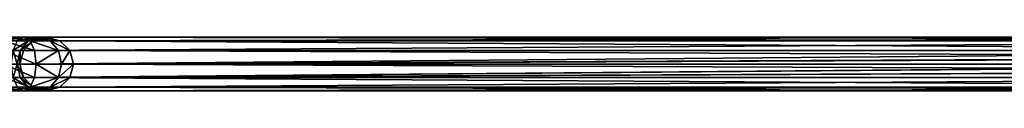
# Model space of a CAD drawing. Extents: x 1 to 199, y -10 to 2.
# Tile 209 of 256: x 35.325 to 44.462, y -4.405 to -3.905. Entities that reach past the tile are written whole.
import ezdxf

# ---------------------------------------------------------------- set-up
doc = ezdxf.new("R2010")
doc.units = 0
doc.header["$LTSCALE"] = 2.54
doc.layers.get('0').update_dxf_attribs({"color": 13, "linetype": 'CONTINUOUS'})

# ---------------------------------------------------------------- blocks, each defined once
blk = doc.blocks.new('SLING-V-10355_STL')
at = {"color": 0}
for p, q in [((35.1778, -3.9047, 130.4285), (35.3629, -3.9047, 130.3832)), ((35.1778, -3.9047, 130.4285), (35.3629, -3.9047, 130.3832)), ((35.3051, -3.9382, 130.2723), (35.3629, -3.9047, 130.3832)), ((35.3051, -3.9382, 130.2723), (35.3629, -3.9047, 130.3832)), ((35.3629, -3.9047, 130.3832), (35.506, -3.9047, 130.2573)), ((35.3629, -3.9047, 130.3832), (35.506, -3.9047, 130.2573)), ((35.3629, -3.9047, 130.3832), (35.4207, -3.9382, 130.494)), ((35.3629, -3.9047, 130.3832), (35.4207, -3.9382, 130.494)), ((35.4034, -3.9382, 130.1858), (35.506, -3.9047, 130.2573)), ((35.4034, -3.9382, 130.1858), (35.506, -3.9047, 130.2573)), ((35.5746, -3.9047, 130.0795), (35.4506, -3.9382, 130.0636)), ((35.5746, -3.9047, 130.0795), (35.4506, -3.9382, 130.0636)), ((35.506, -3.9047, 130.2573), (35.5746, -3.9047, 130.0795)), ((35.506, -3.9047, 130.2573), (35.5746, -3.9047, 130.0795)), ((35.506, -3.9047, 130.2573), (35.6085, -3.9382, 130.3288)), ((35.506, -3.9047, 130.2573), (35.6085, -3.9382, 130.3288)), ((35.6986, -3.9382, 130.0954), (35.5746, -3.9047, 130.0795)), ((50.4094, -3.9047, 14.571), (35.5746, -3.9047, 130.0795)), ((35.6986, -3.9382, 130.0954), (35.5746, -3.9047, 130.0795)), ((50.4094, -3.9047, 14.571), (35.5746, -3.9047, 130.0795)), ((35.1778, -3.9382, 130.5535), (35.4207, -3.9382, 130.494)), ((35.1778, -3.9382, 130.5535), (35.4207, -3.9382, 130.494)), ((35.3051, -3.9382, 130.2723), (35.4034, -3.9382, 130.1858)), ((35.3051, -3.9382, 130.2723), (35.4034, -3.9382, 130.1858)), ((35.3284, -4.0297, 130.1335), (35.4034, -3.9382, 130.1858)), ((35.3284, -4.0297, 130.1335), (35.4034, -3.9382, 130.1858)), ((35.4506, -3.9382, 130.0636), (35.3598, -4.0297, 130.0519)), ((35.4506, -3.9382, 130.0636), (35.3598, -4.0297, 130.0519)), ((35.4034, -3.9382, 130.1858), (35.4506, -3.9382, 130.0636)), ((35.4034, -3.9382, 130.1858), (35.4506, -3.9382, 130.0636)), ((35.4207, -3.9382, 130.494), (35.6085, -3.9382, 130.3288)), ((35.4207, -3.9382, 130.494), (35.6085, -3.9382, 130.3288)), ((35.4207, -3.9382, 130.494), (35.4631, -4.0297, 130.5751)), ((35.4207, -3.9382, 130.494), (35.4631, -4.0297, 130.5751)), ((50.2844, -3.9382, 14.563), (35.4506, -3.9382, 130.0636)), ((50.2844, -3.9382, 14.563), (35.4506, -3.9382, 130.0636)), ((35.6085, -3.9382, 130.3288), (35.6986, -3.9382, 130.0954)), ((35.6085, -3.9382, 130.3288), (35.6986, -3.9382, 130.0954)), ((35.6085, -3.9382, 130.3288), (35.6836, -4.0297, 130.3811)), ((35.6085, -3.9382, 130.3288), (35.6836, -4.0297, 130.3811)), ((35.7893, -4.0297, 130.1071), (35.6986, -3.9382, 130.0954)), ((35.7893, -4.0297, 130.1071), (35.6986, -3.9382, 130.0954)), ((50.5344, -3.9382, 14.579), (35.6986, -3.9382, 130.0954)), ((50.5344, -3.9382, 14.579), (35.6986, -3.9382, 130.0954)), ((35.1778, -4.0297, 130.645), (35.4631, -4.0297, 130.5751)), ((35.1778, -4.0297, 130.645), (35.4631, -4.0297, 130.5751)), ((35.2627, -4.0297, 130.1912), (35.3284, -4.0297, 130.1335)), ((35.2627, -4.0297, 130.1912), (35.3284, -4.0297, 130.1335)), ((35.3009, -4.1547, 130.1143), (35.3284, -4.0297, 130.1335)), ((35.3009, -4.1547, 130.1143), (35.3284, -4.0297, 130.1335)), ((35.3598, -4.0297, 130.0519), (35.3266, -4.1547, 130.0476)), ((35.3266, -4.1547, 130.0476), (50.1928, -4.0297, 14.5572)), ((35.3266, -4.1547, 130.0476), (50.1928, -4.0297, 14.5572)), ((35.3598, -4.0297, 130.0519), (35.3266, -4.1547, 130.0476)), ((50.1679, -4.09, 14.5556), (35.3266, -4.1547, 130.0476)), ((50.1679, -4.09, 14.5556), (35.3266, -4.1547, 130.0476)), ((35.3284, -4.0297, 130.1335), (35.3598, -4.0297, 130.0519)), ((35.3284, -4.0297, 130.1335), (35.3598, -4.0297, 130.0519)), ((50.1928, -4.0297, 14.5572), (35.3598, -4.0297, 130.0519)), ((50.1928, -4.0297, 14.5572), (35.3598, -4.0297, 130.0519)), ((35.4631, -4.0297, 130.5751), (35.6836, -4.0297, 130.3811)), ((35.4631, -4.0297, 130.5751), (35.6836, -4.0297, 130.3811)), ((35.4631, -4.0297, 130.5751), (35.4786, -4.1547, 130.6048)), ((35.4631, -4.0297, 130.5751), (35.4786, -4.1547, 130.6048)), ((35.6836, -4.0297, 130.3811), (35.7893, -4.0297, 130.1071)), ((35.6836, -4.0297, 130.3811), (35.7893, -4.0297, 130.1071)), ((35.6836, -4.0297, 130.3811), (35.7111, -4.1547, 130.4002)), ((35.6836, -4.0297, 130.3811), (35.7111, -4.1547, 130.4002)), ((35.8225, -4.1547, 130.1113), (35.7893, -4.0297, 130.1071)), ((50.6259, -4.0297, 14.5849), (35.7893, -4.0297, 130.1071)), ((50.6508, -4.09, 14.5865), (35.7893, -4.0297, 130.1071)), ((35.8225, -4.1547, 130.1113), (35.7893, -4.0297, 130.1071)), ((50.6508, -4.09, 14.5865), (35.7893, -4.0297, 130.1071)), ((50.6259, -4.0297, 14.5849), (35.7893, -4.0297, 130.1071)), ((50.6508, -4.09, 14.5865), (35.8225, -4.1547, 130.1113)), ((50.6508, -4.09, 14.5865), (35.8225, -4.1547, 130.1113)), ((35.1778, -4.1547, 130.6785), (35.4786, -4.1547, 130.6048)), ((35.1778, -4.1547, 130.6785), (35.4786, -4.1547, 130.6048)), ((35.3266, -4.1547, 130.0476), (35.3009, -4.1547, 130.1143)), ((35.3284, -4.2797, 130.1335), (35.3009, -4.1547, 130.1143)), ((35.3266, -4.1547, 130.0476), (35.3009, -4.1547, 130.1143)), ((35.3284, -4.2797, 130.1335), (35.3009, -4.1547, 130.1143)), ((35.3266, -4.1547, 130.0476), (35.3598, -4.2797, 130.0519)), ((50.1594, -4.1547, 14.555), (35.3266, -4.1547, 130.0476)), ((50.1594, -4.1547, 14.555), (35.3266, -4.1547, 130.0476)), ((35.3266, -4.1547, 130.0476), (35.3598, -4.2797, 130.0519)), ((50.1594, -4.1547, 14.555), (35.3598, -4.2797, 130.0519)), ((50.1594, -4.1547, 14.555), (35.3598, -4.2797, 130.0519)), ((35.4786, -4.1547, 130.6048), (35.4631, -4.2797, 130.5751)), ((35.4786, -4.1547, 130.6048), (35.4631, -4.2797, 130.5751)), ((35.4786, -4.1547, 130.6048), (35.7111, -4.1547, 130.4002)), ((35.4786, -4.1547, 130.6048), (35.7111, -4.1547, 130.4002)), ((35.7111, -4.1547, 130.4002), (35.6836, -4.2797, 130.3811)), ((35.7111, -4.1547, 130.4002), (35.6836, -4.2797, 130.3811)), ((35.7111, -4.1547, 130.4002), (35.8225, -4.1547, 130.1113)), ((35.7111, -4.1547, 130.4002), (35.8225, -4.1547, 130.1113)), ((35.7893, -4.2797, 130.1071), (35.8225, -4.1547, 130.1113)), ((35.7893, -4.2797, 130.1071), (35.8225, -4.1547, 130.1113)), ((50.6508, -4.2194, 14.5865), (35.8225, -4.1547, 130.1113)), ((50.661, -4.1547, 14.587), (35.8225, -4.1547, 130.1113)), ((50.6508, -4.2194, 14.5865), (35.8225, -4.1547, 130.1113)), ((50.661, -4.1547, 14.587), (35.8225, -4.1547, 130.1113)), ((35.1778, -4.2797, 130.645), (35.4631, -4.2797, 130.5751)), ((35.1778, -4.2797, 130.645), (35.4631, -4.2797, 130.5751)), ((35.2627, -4.2797, 130.1912), (35.3284, -4.2797, 130.1335)), ((35.2627, -4.2797, 130.1912), (35.3284, -4.2797, 130.1335)), ((35.4034, -4.3712, 130.1858), (35.3284, -4.2797, 130.1335)), ((35.3284, -4.2797, 130.1335), (35.3598, -4.2797, 130.0519)), ((35.3284, -4.2797, 130.1335), (35.3598, -4.2797, 130.0519)), ((35.4034, -4.3712, 130.1858), (35.3284, -4.2797, 130.1335)), ((50.1679, -4.2194, 14.5556), (35.3598, -4.2797, 130.0519)), ((50.1679, -4.2194, 14.5556), (35.3598, -4.2797, 130.0519)), ((35.3598, -4.2797, 130.0519), (35.4506, -4.3712, 130.0636)), ((35.3598, -4.2797, 130.0519), (35.4506, -4.3712, 130.0636)), ((35.3598, -4.2797, 130.0519), (50.1928, -4.2797, 14.5572)), ((35.3598, -4.2797, 130.0519), (50.1928, -4.2797, 14.5572)), ((35.4631, -4.2797, 130.5751), (35.4207, -4.3712, 130.494)), ((35.4631, -4.2797, 130.5751), (35.4207, -4.3712, 130.494)), ((35.4631, -4.2797, 130.5751), (35.6836, -4.2797, 130.3811)), ((35.4631, -4.2797, 130.5751), (35.6836, -4.2797, 130.3811)), ((35.6836, -4.2797, 130.3811), (35.6085, -4.3712, 130.3288)), ((35.6836, -4.2797, 130.3811), (35.6085, -4.3712, 130.3288)), ((35.6836, -4.2797, 130.3811), (35.7893, -4.2797, 130.1071)), ((35.6836, -4.2797, 130.3811), (35.7893, -4.2797, 130.1071)), ((35.6986, -4.3712, 130.0954), (35.7893, -4.2797, 130.1071)), ((35.6986, -4.3712, 130.0954), (35.7893, -4.2797, 130.1071)), ((35.7893, -4.2797, 130.1071), (50.6508, -4.2194, 14.5865)), ((35.7893, -4.2797, 130.1071), (50.6508, -4.2194, 14.5865)), ((35.7893, -4.2797, 130.1071), (50.6259, -4.2797, 14.5849)), ((35.7893, -4.2797, 130.1071), (50.6259, -4.2797, 14.5849)), ((35.1778, -4.3712, 130.5535), (35.4207, -4.3712, 130.494)), ((35.1778, -4.3712, 130.5535), (35.4207, -4.3712, 130.494)), ((35.3629, -4.4047, 130.3832), (35.3051, -4.3712, 130.2723)), ((35.3051, -4.3712, 130.2723), (35.4034, -4.3712, 130.1858)), ((35.3051, -4.3712, 130.2723), (35.4034, -4.3712, 130.1858)), ((35.3629, -4.4047, 130.3832), (35.3051, -4.3712, 130.2723)), ((35.4207, -4.3712, 130.494), (35.3629, -4.4047, 130.3832)), ((35.4207, -4.3712, 130.494), (35.3629, -4.4047, 130.3832)), ((35.506, -4.4047, 130.2573), (35.4034, -4.3712, 130.1858)), ((35.4034, -4.3712, 130.1858), (35.4506, -4.3712, 130.0636)), ((35.4034, -4.3712, 130.1858), (35.4506, -4.3712, 130.0636)), ((35.506, -4.4047, 130.2573), (35.4034, -4.3712, 130.1858)), ((35.4207, -4.3712, 130.494), (35.6085, -4.3712, 130.3288)), ((35.4207, -4.3712, 130.494), (35.6085, -4.3712, 130.3288)), ((35.4506, -4.3712, 130.0636), (35.5746, -4.4047, 130.0795)), ((35.4506, -4.3712, 130.0636), (35.5746, -4.4047, 130.0795)), ((35.4506, -4.3712, 130.0636), (50.2844, -4.3712, 14.563)), ((35.4506, -4.3712, 130.0636), (50.2844, -4.3712, 14.563)), ((35.6085, -4.3712, 130.3288), (35.506, -4.4047, 130.2573)), ((35.6085, -4.3712, 130.3288), (35.506, -4.4047, 130.2573)), ((35.5746, -4.4047, 130.0795), (35.6986, -4.3712, 130.0954)), ((35.5746, -4.4047, 130.0795), (35.6986, -4.3712, 130.0954)), ((35.6085, -4.3712, 130.3288), (35.6986, -4.3712, 130.0954)), ((35.6085, -4.3712, 130.3288), (35.6986, -4.3712, 130.0954)), ((35.6986, -4.3712, 130.0954), (50.5344, -4.3712, 14.579)), ((35.6986, -4.3712, 130.0954), (50.5344, -4.3712, 14.579)), ((35.1778, -4.4047, 130.4285), (35.3629, -4.4047, 130.3832)), ((35.1778, -4.4047, 130.4285), (35.3629, -4.4047, 130.3832)), ((35.3629, -4.4047, 130.3832), (35.506, -4.4047, 130.2573)), ((35.3629, -4.4047, 130.3832), (35.506, -4.4047, 130.2573)), ((35.506, -4.4047, 130.2573), (35.5746, -4.4047, 130.0795)), ((35.506, -4.4047, 130.2573), (35.5746, -4.4047, 130.0795)), ((35.5746, -4.4047, 130.0795), (50.4094, -4.4047, 14.571)), ((35.5746, -4.4047, 130.0795), (50.4094, -4.4047, 14.571))]:
    blk.add_line(p, q, dxfattribs=at)
at = {"color": 18}
mesh = blk.add_polyface(dxfattribs=at)
corners = [(35.1778, -3.9382, 130.3035), (35.3629, -3.9047, 130.3832), (35.3051, -3.9382, 130.2723), (35.1778, -3.9047, 130.4285)]
mesh.append_faces([[corners[k] for k in face] for face in [(0, 1, 2), (1, 0, 3)]], dxfattribs={"vtx0": -1, "color": 18})
mesh = blk.add_polyface(dxfattribs=at)
corners = [(35.1778, -3.9047, 130.4285), (35.4207, -3.9382, 130.494), (35.3629, -3.9047, 130.3832), (35.1778, -3.9382, 130.5535)]
mesh.append_faces([[corners[k] for k in face] for face in [(0, 1, 2), (1, 0, 3)]], dxfattribs={"vtx0": -1, "color": 18})
mesh = blk.add_polyface(dxfattribs=at)
corners = [(35.3051, -3.9382, 130.2723), (35.506, -3.9047, 130.2573), (35.4034, -3.9382, 130.1858), (35.3629, -3.9047, 130.3832)]
mesh.append_faces([[corners[k] for k in face] for face in [(0, 1, 2), (1, 0, 3)]], dxfattribs={"vtx0": -1, "color": 18})
mesh = blk.add_polyface(dxfattribs=at)
corners = [(35.3629, -3.9047, 130.3832), (35.6085, -3.9382, 130.3288), (35.506, -3.9047, 130.2573), (35.4207, -3.9382, 130.494)]
mesh.append_faces([[corners[k] for k in face] for face in [(0, 1, 2), (1, 0, 3)]], dxfattribs={"vtx0": -1, "color": 18})
mesh = blk.add_polyface(dxfattribs=at)
corners = [(35.4034, -3.9382, 130.1858), (35.5746, -3.9047, 130.0795), (35.4506, -3.9382, 130.0636), (35.506, -3.9047, 130.2573)]
mesh.append_faces([[corners[k] for k in face] for face in [(0, 1, 2), (1, 0, 3)]], dxfattribs={"vtx0": -1, "color": 18})
mesh = blk.add_polyface(dxfattribs=at)
corners = [(35.4506, -3.9382, 130.0636), (50.4094, -3.9047, 14.571), (50.2844, -3.9382, 14.563), (35.5746, -3.9047, 130.0795)]
mesh.append_faces([[corners[k] for k in face] for face in [(0, 1, 2), (1, 0, 3)]], dxfattribs={"vtx0": -1, "color": 18})
mesh = blk.add_polyface(dxfattribs=at)
corners = [(35.506, -3.9047, 130.2573), (35.6986, -3.9382, 130.0954), (35.5746, -3.9047, 130.0795), (35.6085, -3.9382, 130.3288)]
mesh.append_faces([[corners[k] for k in face] for face in [(0, 1, 2), (1, 0, 3)]], dxfattribs={"vtx0": -1, "color": 18})
mesh = blk.add_polyface(dxfattribs=at)
corners = [(35.5746, -3.9047, 130.0795), (50.5344, -3.9382, 14.579), (50.4094, -3.9047, 14.571), (35.6986, -3.9382, 130.0954)]
mesh.append_faces([[corners[k] for k in face] for face in [(0, 1, 2), (1, 0, 3)]], dxfattribs={"vtx0": -1, "color": 18})
mesh = blk.add_polyface(dxfattribs=at)
corners = [(35.4631, -4.0297, 130.5751), (35.1778, -3.9382, 130.5535), (35.1778, -4.0297, 130.645), (35.4207, -3.9382, 130.494)]
mesh.append_faces([[corners[k] for k in face] for face in [(0, 1, 2), (1, 0, 3)]], dxfattribs={"vtx0": -1, "color": 18})
mesh = blk.add_polyface(dxfattribs=at)
corners = [(35.2627, -4.0297, 130.1912), (35.4034, -3.9382, 130.1858), (35.3284, -4.0297, 130.1335), (35.3051, -3.9382, 130.2723)]
mesh.append_faces([[corners[k] for k in face] for face in [(0, 1, 2), (1, 0, 3)]], dxfattribs={"vtx0": -1, "color": 18})
mesh = blk.add_polyface(dxfattribs=at)
corners = [(35.3284, -4.0297, 130.1335), (35.4506, -3.9382, 130.0636), (35.3598, -4.0297, 130.0519), (35.4034, -3.9382, 130.1858)]
mesh.append_faces([[corners[k] for k in face] for face in [(0, 1, 2), (1, 0, 3)]], dxfattribs={"vtx0": -1, "color": 18})
mesh = blk.add_polyface(dxfattribs=at)
corners = [(35.3598, -4.0297, 130.0519), (50.2844, -3.9382, 14.563), (50.1928, -4.0297, 14.5572), (35.4506, -3.9382, 130.0636)]
mesh.append_faces([[corners[k] for k in face] for face in [(0, 1, 2), (1, 0, 3)]], dxfattribs={"vtx0": -1, "color": 18})
mesh = blk.add_polyface(dxfattribs=at)
corners = [(35.4207, -3.9382, 130.494), (35.6836, -4.0297, 130.3811), (35.6085, -3.9382, 130.3288), (35.4631, -4.0297, 130.5751)]
mesh.append_faces([[corners[k] for k in face] for face in [(0, 1, 2), (1, 0, 3)]], dxfattribs={"vtx0": -1, "color": 18})
mesh = blk.add_polyface(dxfattribs=at)
corners = [(35.6085, -3.9382, 130.3288), (35.7893, -4.0297, 130.1071), (35.6986, -3.9382, 130.0954), (35.6836, -4.0297, 130.3811)]
mesh.append_faces([[corners[k] for k in face] for face in [(0, 1, 2), (1, 0, 3)]], dxfattribs={"vtx0": -1, "color": 18})
mesh = blk.add_polyface(dxfattribs=at)
corners = [(35.6986, -3.9382, 130.0954), (50.6259, -4.0297, 14.5849), (50.5344, -3.9382, 14.579), (35.7893, -4.0297, 130.1071)]
mesh.append_faces([[corners[k] for k in face] for face in [(0, 1, 2), (1, 0, 3)]], dxfattribs={"vtx0": -1, "color": 18})
mesh = blk.add_polyface(dxfattribs=at)
corners = [(35.4786, -4.1547, 130.6048), (35.1778, -4.0297, 130.645), (35.1778, -4.1547, 130.6785), (35.4631, -4.0297, 130.5751)]
mesh.append_faces([[corners[k] for k in face] for face in [(0, 1, 2), (1, 0, 3)]], dxfattribs={"vtx0": -1, "color": 18})
mesh = blk.add_polyface(dxfattribs=at)
corners = [(35.2627, -4.0297, 130.1912), (35.3009, -4.1547, 130.1143), (35.2472, -4.1547, 130.1615), (35.3284, -4.0297, 130.1335)]
mesh.append_faces([[corners[k] for k in face] for face in [(0, 1, 2), (1, 0, 3)]], dxfattribs={"vtx0": -1, "color": 18})
mesh = blk.add_polyface(dxfattribs=at)
corners = [(35.3284, -4.0297, 130.1335), (35.3266, -4.1547, 130.0476), (35.3009, -4.1547, 130.1143), (35.3598, -4.0297, 130.0519)]
mesh.append_faces([[corners[k] for k in face] for face in [(0, 1, 2), (1, 0, 3)]], dxfattribs={"vtx0": -1, "color": 18})
mesh = blk.add_polyface(dxfattribs=at)
corners = [(50.1928, -4.0297, 14.5572), (50.1679, -4.09, 14.5556), (35.3266, -4.1547, 130.0476)]
mesh.append_faces([[corners[k] for k in face] for face in [(0, 1, 2)]], dxfattribs={"color": 18})
mesh = blk.add_polyface(dxfattribs=at)
corners = [(50.1928, -4.0297, 14.5572), (35.3266, -4.1547, 130.0476), (35.3598, -4.0297, 130.0519)]
mesh.append_faces([[corners[k] for k in face] for face in [(0, 1, 2)]], dxfattribs={"color": 18})
mesh = blk.add_polyface(dxfattribs=at)
corners = [(50.1679, -4.09, 14.5556), (50.1594, -4.1547, 14.555), (35.3266, -4.1547, 130.0476)]
mesh.append_faces([[corners[k] for k in face] for face in [(0, 1, 2)]], dxfattribs={"color": 18})
mesh = blk.add_polyface(dxfattribs=at)
corners = [(35.4786, -4.1547, 130.6048), (35.6836, -4.0297, 130.3811), (35.4631, -4.0297, 130.5751), (35.7111, -4.1547, 130.4002)]
mesh.append_faces([[corners[k] for k in face] for face in [(0, 1, 2), (1, 0, 3)]], dxfattribs={"vtx0": -1, "color": 18})
mesh = blk.add_polyface(dxfattribs=at)
corners = [(35.7893, -4.0297, 130.1071), (35.7111, -4.1547, 130.4002), (35.8225, -4.1547, 130.1113), (35.6836, -4.0297, 130.3811)]
mesh.append_faces([[corners[k] for k in face] for face in [(0, 1, 2), (1, 0, 3)]], dxfattribs={"vtx0": -1, "color": 18})
mesh = blk.add_polyface(dxfattribs=at)
corners = [(35.7893, -4.0297, 130.1071), (35.8225, -4.1547, 130.1113), (50.6508, -4.09, 14.5865)]
mesh.append_faces([[corners[k] for k in face] for face in [(0, 1, 2)]], dxfattribs={"color": 18})
mesh = blk.add_polyface(dxfattribs=at)
corners = [(35.7893, -4.0297, 130.1071), (50.6508, -4.09, 14.5865), (50.6259, -4.0297, 14.5849)]
mesh.append_faces([[corners[k] for k in face] for face in [(0, 1, 2)]], dxfattribs={"color": 18})
mesh = blk.add_polyface(dxfattribs=at)
corners = [(50.6508, -4.09, 14.5865), (35.8225, -4.1547, 130.1113), (50.661, -4.1547, 14.587)]
mesh.append_faces([[corners[k] for k in face] for face in [(0, 1, 2)]], dxfattribs={"color": 18})
mesh = blk.add_polyface(dxfattribs=at)
corners = [(35.4631, -4.2797, 130.5751), (35.1778, -4.1547, 130.6785), (35.1778, -4.2797, 130.645), (35.4786, -4.1547, 130.6048)]
mesh.append_faces([[corners[k] for k in face] for face in [(0, 1, 2), (1, 0, 3)]], dxfattribs={"vtx0": -1, "color": 18})
mesh = blk.add_polyface(dxfattribs=at)
corners = [(35.3009, -4.1547, 130.1143), (35.2627, -4.2797, 130.1912), (35.2472, -4.1547, 130.1615), (35.3284, -4.2797, 130.1335)]
mesh.append_faces([[corners[k] for k in face] for face in [(0, 1, 2), (1, 0, 3)]], dxfattribs={"vtx0": -1, "color": 18})
mesh = blk.add_polyface(dxfattribs=at)
corners = [(35.3009, -4.1547, 130.1143), (35.3598, -4.2797, 130.0519), (35.3284, -4.2797, 130.1335), (35.3266, -4.1547, 130.0476)]
mesh.append_faces([[corners[k] for k in face] for face in [(0, 1, 2), (1, 0, 3)]], dxfattribs={"vtx0": -1, "color": 18})
mesh = blk.add_polyface(dxfattribs=at)
corners = [(50.1594, -4.1547, 14.555), (35.3598, -4.2797, 130.0519), (35.3266, -4.1547, 130.0476)]
mesh.append_faces([[corners[k] for k in face] for face in [(0, 1, 2)]], dxfattribs={"color": 18})
mesh = blk.add_polyface(dxfattribs=at)
corners = [(50.1594, -4.1547, 14.555), (50.1679, -4.2194, 14.5556), (35.3598, -4.2797, 130.0519)]
mesh.append_faces([[corners[k] for k in face] for face in [(0, 1, 2)]], dxfattribs={"color": 18})
mesh = blk.add_polyface(dxfattribs=at)
corners = [(35.6836, -4.2797, 130.3811), (35.4786, -4.1547, 130.6048), (35.4631, -4.2797, 130.5751), (35.7111, -4.1547, 130.4002)]
mesh.append_faces([[corners[k] for k in face] for face in [(0, 1, 2), (1, 0, 3)]], dxfattribs={"vtx0": -1, "color": 18})
mesh = blk.add_polyface(dxfattribs=at)
corners = [(35.8225, -4.1547, 130.1113), (35.6836, -4.2797, 130.3811), (35.7893, -4.2797, 130.1071), (35.7111, -4.1547, 130.4002)]
mesh.append_faces([[corners[k] for k in face] for face in [(0, 1, 2), (1, 0, 3)]], dxfattribs={"vtx0": -1, "color": 18})
mesh = blk.add_polyface(dxfattribs=at)
corners = [(35.8225, -4.1547, 130.1113), (35.7893, -4.2797, 130.1071), (50.6508, -4.2194, 14.5865)]
mesh.append_faces([[corners[k] for k in face] for face in [(0, 1, 2)]], dxfattribs={"color": 18})
mesh = blk.add_polyface(dxfattribs=at)
corners = [(35.8225, -4.1547, 130.1113), (50.6508, -4.2194, 14.5865), (50.661, -4.1547, 14.587)]
mesh.append_faces([[corners[k] for k in face] for face in [(0, 1, 2)]], dxfattribs={"color": 18})
mesh = blk.add_polyface(dxfattribs=at)
corners = [(35.4207, -4.3712, 130.494), (35.1778, -4.2797, 130.645), (35.1778, -4.3712, 130.5535), (35.4631, -4.2797, 130.5751)]
mesh.append_faces([[corners[k] for k in face] for face in [(0, 1, 2), (1, 0, 3)]], dxfattribs={"vtx0": -1, "color": 18})
mesh = blk.add_polyface(dxfattribs=at)
corners = [(35.4034, -4.3712, 130.1858), (35.2627, -4.2797, 130.1912), (35.3284, -4.2797, 130.1335), (35.3051, -4.3712, 130.2723)]
mesh.append_faces([[corners[k] for k in face] for face in [(0, 1, 2), (1, 0, 3)]], dxfattribs={"vtx0": -1, "color": 18})
mesh = blk.add_polyface(dxfattribs=at)
corners = [(35.4506, -4.3712, 130.0636), (35.3284, -4.2797, 130.1335), (35.3598, -4.2797, 130.0519), (35.4034, -4.3712, 130.1858)]
mesh.append_faces([[corners[k] for k in face] for face in [(0, 1, 2), (1, 0, 3)]], dxfattribs={"vtx0": -1, "color": 18})
mesh = blk.add_polyface(dxfattribs=at)
corners = [(50.1679, -4.2194, 14.5556), (50.1928, -4.2797, 14.5572), (35.3598, -4.2797, 130.0519)]
mesh.append_faces([[corners[k] for k in face] for face in [(0, 1, 2)]], dxfattribs={"color": 18})
mesh = blk.add_polyface(dxfattribs=at)
corners = [(50.2844, -4.3712, 14.563), (35.3598, -4.2797, 130.0519), (50.1928, -4.2797, 14.5572), (35.4506, -4.3712, 130.0636)]
mesh.append_faces([[corners[k] for k in face] for face in [(0, 1, 2), (1, 0, 3)]], dxfattribs={"vtx0": -1, "color": 18})
mesh = blk.add_polyface(dxfattribs=at)
corners = [(35.6836, -4.2797, 130.3811), (35.4207, -4.3712, 130.494), (35.6085, -4.3712, 130.3288), (35.4631, -4.2797, 130.5751)]
mesh.append_faces([[corners[k] for k in face] for face in [(0, 1, 2), (1, 0, 3)]], dxfattribs={"vtx0": -1, "color": 18})
mesh = blk.add_polyface(dxfattribs=at)
corners = [(35.7893, -4.2797, 130.1071), (35.6085, -4.3712, 130.3288), (35.6986, -4.3712, 130.0954), (35.6836, -4.2797, 130.3811)]
mesh.append_faces([[corners[k] for k in face] for face in [(0, 1, 2), (1, 0, 3)]], dxfattribs={"vtx0": -1, "color": 18})
mesh = blk.add_polyface(dxfattribs=at)
corners = [(50.6259, -4.2797, 14.5849), (35.6986, -4.3712, 130.0954), (50.5344, -4.3712, 14.579), (35.7893, -4.2797, 130.1071)]
mesh.append_faces([[corners[k] for k in face] for face in [(0, 1, 2), (1, 0, 3)]], dxfattribs={"vtx0": -1, "color": 18})
mesh = blk.add_polyface(dxfattribs=at)
corners = [(50.6508, -4.2194, 14.5865), (35.7893, -4.2797, 130.1071), (50.6259, -4.2797, 14.5849)]
mesh.append_faces([[corners[k] for k in face] for face in [(0, 1, 2)]], dxfattribs={"color": 18})
mesh = blk.add_polyface(dxfattribs=at)
corners = [(35.4207, -4.3712, 130.494), (35.1778, -4.4047, 130.4285), (35.3629, -4.4047, 130.3832), (35.1778, -4.3712, 130.5535)]
mesh.append_faces([[corners[k] for k in face] for face in [(0, 1, 2), (1, 0, 3)]], dxfattribs={"vtx0": -1, "color": 18})
mesh = blk.add_polyface(dxfattribs=at)
corners = [(35.3629, -4.4047, 130.3832), (35.1778, -4.3712, 130.3035), (35.3051, -4.3712, 130.2723), (35.1778, -4.4047, 130.4285)]
mesh.append_faces([[corners[k] for k in face] for face in [(0, 1, 2), (1, 0, 3)]], dxfattribs={"vtx0": -1, "color": 18})
mesh = blk.add_polyface(dxfattribs=at)
corners = [(35.506, -4.4047, 130.2573), (35.3051, -4.3712, 130.2723), (35.4034, -4.3712, 130.1858), (35.3629, -4.4047, 130.3832)]
mesh.append_faces([[corners[k] for k in face] for face in [(0, 1, 2), (1, 0, 3)]], dxfattribs={"vtx0": -1, "color": 18})
mesh = blk.add_polyface(dxfattribs=at)
corners = [(35.6085, -4.3712, 130.3288), (35.3629, -4.4047, 130.3832), (35.506, -4.4047, 130.2573), (35.4207, -4.3712, 130.494)]
mesh.append_faces([[corners[k] for k in face] for face in [(0, 1, 2), (1, 0, 3)]], dxfattribs={"vtx0": -1, "color": 18})
mesh = blk.add_polyface(dxfattribs=at)
corners = [(35.5746, -4.4047, 130.0795), (35.4034, -4.3712, 130.1858), (35.4506, -4.3712, 130.0636), (35.506, -4.4047, 130.2573)]
mesh.append_faces([[corners[k] for k in face] for face in [(0, 1, 2), (1, 0, 3)]], dxfattribs={"vtx0": -1, "color": 18})
mesh = blk.add_polyface(dxfattribs=at)
corners = [(50.4094, -4.4047, 14.571), (35.4506, -4.3712, 130.0636), (50.2844, -4.3712, 14.563), (35.5746, -4.4047, 130.0795)]
mesh.append_faces([[corners[k] for k in face] for face in [(0, 1, 2), (1, 0, 3)]], dxfattribs={"vtx0": -1, "color": 18})
mesh = blk.add_polyface(dxfattribs=at)
corners = [(35.6986, -4.3712, 130.0954), (35.506, -4.4047, 130.2573), (35.5746, -4.4047, 130.0795), (35.6085, -4.3712, 130.3288)]
mesh.append_faces([[corners[k] for k in face] for face in [(0, 1, 2), (1, 0, 3)]], dxfattribs={"vtx0": -1, "color": 18})
mesh = blk.add_polyface(dxfattribs=at)
corners = [(50.5344, -4.3712, 14.579), (35.5746, -4.4047, 130.0795), (50.4094, -4.4047, 14.571), (35.6986, -4.3712, 130.0954)]
mesh.append_faces([[corners[k] for k in face] for face in [(0, 1, 2), (1, 0, 3)]], dxfattribs={"vtx0": -1, "color": 18})

msp = doc.modelspace()

# ---------------------------------------------------------------- block references
at = {"color": 0}
msp.add_blockref('SLING-V-10355_STL', (0, 0), dxfattribs=at)

doc.saveas('drawing.dxf')
